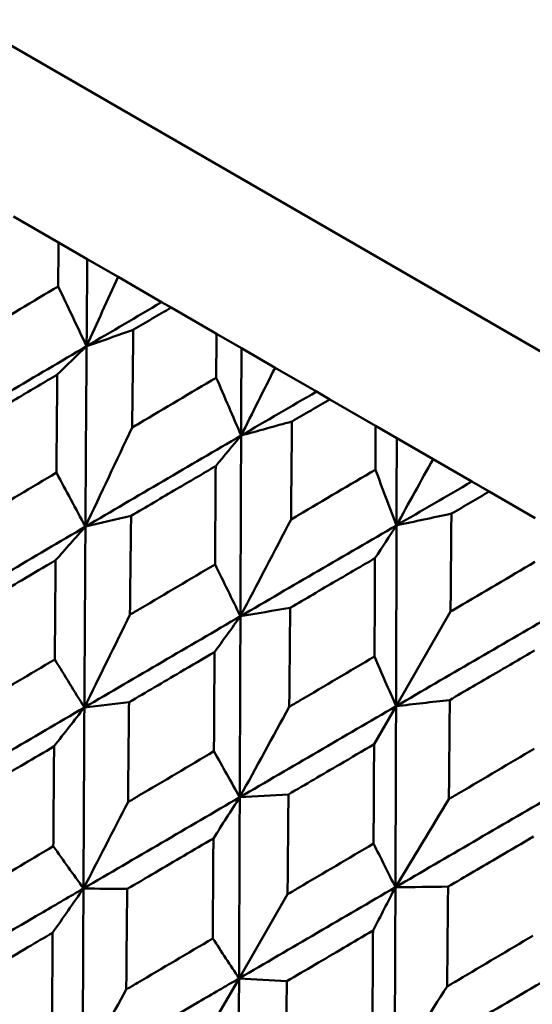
# Model space of a CAD drawing. Header units: millimetres. Extents: x 188 to 1913, y 148 to 2839.
# Tile 13 of 211: x 606.16 to 609.66, y 226.92 to 233.63. Entities that reach past the tile are written whole.
import ezdxf

# ---------------------------------------------------------------- set-up
doc = ezdxf.new("R2010")
doc.units = ezdxf.units.MM
doc.header["$LTSCALE"] = 10
doc.layers.add('Widoczne (ISO)', color=7, linetype='Continuous', lineweight=50)

msp = doc.modelspace()

# ---------------------------------------------------------------- linework, layer by layer
at = {"layer": 'Widoczne (ISO)'}
for p, q in [((594.4334, 240.1881), (625.6103, 222.1881)), ((606.4298, 232.1073), (606.123, 232.2844)), ((606.4298, 232.1073), (606.625, 231.9945)), ((606.625, 231.9945), (606.8349, 231.8734)), ((606.8349, 231.8734), (607.132, 231.7019)), ((607.132, 231.7019), (607.1961, 231.6648)), ((607.506, 231.4859), (607.1961, 231.6648)), ((607.506, 231.4859), (607.6762, 231.3877)), ((607.6762, 231.3877), (607.9054, 231.2553)), ((607.9054, 231.2553), (608.1872, 231.0927)), ((608.1872, 231.0927), (608.2784, 231.04)), ((608.5902, 230.86), (608.2784, 231.04)), ((608.5902, 230.86), (608.7346, 230.7766)), ((608.7346, 230.7766), (608.9823, 230.6336)), ((608.9823, 230.6336), (609.2476, 230.4804)), ((609.2476, 230.4804), (609.3657, 230.4123)), ((609.678, 230.2319), (609.3657, 230.4123)), ((609.1017, 229.5944), (608.7301, 228.9507)), ((608.5803, 228.6914), (608.7301, 228.9507)), ((607.9905, 227.6697), (607.6598, 227.0969)), ((607.4769, 226.7801), (607.6598, 227.0969))]:
    msp.add_line(p, q, dxfattribs=at)
msp.add_circle((591.0056, 198.2511), 50, dxfattribs=at)
for points, knots in [([(606.4268, 231.8096), (606.4268, 231.8102), (606.4268, 231.8108), (606.4278, 231.9101), (606.4288, 232.0087), (606.4298, 232.1073)], [0.02951568, 0.02951568, 0.02951568, 0.02951568, 0.02969929, 0.02969929, 0.05939589, 0.05939589, 0.05939589, 0.05939589]), ([(605.8561, 231.4682), (605.8721, 231.4777), (605.888, 231.4873), (606.0781, 231.6012), (606.2524, 231.7054), (606.4268, 231.8096)], [0.0853813, 0.0853813, 0.0853813, 0.0853813, 0.09097809, 0.09097809, 0.15214536, 0.15214536, 0.15214536, 0.15214536]), ([(607.1961, 231.6648), (607.111, 231.6148), (607.0258, 231.5648), (606.9402, 231.5145), (606.9396, 231.5142), (606.9391, 231.5138)], [0, 0, 0, 0, 0.02969567, 0.02969567, 0.02988021, 0.02988021, 0.02988021, 0.02988021]), ([(606.9391, 231.5138), (606.9365, 231.3106), (606.934, 231.1073), (606.9313, 230.8852), (606.9311, 230.8664), (606.9308, 230.8477)], [0.0297954, 0.0297954, 0.0297954, 0.0297954, 0.09092493, 0.09092493, 0.09655955, 0.09655955, 0.09655955, 0.09655955]), ([(607.5042, 231.1876), (607.5042, 231.1882), (607.5042, 231.1888), (607.5048, 231.2883), (607.5054, 231.3871), (607.506, 231.4859)], [0.02951568, 0.02951568, 0.02951568, 0.02951568, 0.02969929, 0.02969929, 0.05939589, 0.05939589, 0.05939589, 0.05939589]), ([(606.421, 231.2087), (606.3331, 231.1568), (606.2452, 231.1049), (606.0537, 230.9917), (605.9501, 230.9304), (605.8466, 230.869)], [0.03078053, 0.03078053, 0.03078053, 0.03078053, 0.06149921, 0.06149921, 0.09773041, 0.09773041, 0.09773041, 0.09773041]), ([(606.4148, 230.541), (606.4159, 230.6615), (606.417, 230.7819), (606.4191, 231.0044), (606.42, 231.1066), (606.421, 231.2087)], [0.02528165, 0.02528165, 0.02528165, 0.02528165, 0.06150593, 0.06150593, 0.09223152, 0.09223152, 0.09223152, 0.09223152]), ([(606.9308, 230.8477), (606.9468, 230.8572), (606.9629, 230.8667), (607.1539, 230.9801), (607.329, 231.0839), (607.5042, 231.1876)], [0.0853813, 0.0853813, 0.0853813, 0.0853813, 0.09097809, 0.09097809, 0.15214536, 0.15214536, 0.15214536, 0.15214536]), ([(608.2784, 231.04), (608.193, 230.9901), (608.1076, 230.9403), (608.0216, 230.8901), (608.0211, 230.8898), (608.0205, 230.8895)], [0, 0, 0, 0, 0.02969567, 0.02969567, 0.02988021, 0.02988021, 0.02988021, 0.02988021]), ([(608.0205, 230.8895), (608.0186, 230.6859), (608.0166, 230.4822), (608.0145, 230.2598), (608.0143, 230.241), (608.0141, 230.2223)], [0.0297954, 0.0297954, 0.0297954, 0.0297954, 0.09092493, 0.09092493, 0.09655955, 0.09655955, 0.09655955, 0.09655955]), ([(608.589, 230.5613), (608.589, 230.5619), (608.589, 230.5625), (608.5894, 230.6621), (608.5898, 230.761), (608.5902, 230.86)], [0.02951568, 0.02951568, 0.02951568, 0.02951568, 0.02969929, 0.02969929, 0.05939589, 0.05939589, 0.05939589, 0.05939589]), ([(607.5005, 230.5854), (607.4122, 230.5337), (607.324, 230.482), (607.1317, 230.3693), (607.0277, 230.3082), (606.9237, 230.2472)], [0.03078053, 0.03078053, 0.03078053, 0.03078053, 0.06149921, 0.06149921, 0.09773041, 0.09773041, 0.09773041, 0.09773041]), ([(607.4964, 229.9165), (607.4972, 230.0372), (607.4979, 230.1578), (607.4993, 230.3808), (607.4999, 230.4831), (607.5005, 230.5854)], [0.02528165, 0.02528165, 0.02528165, 0.02528165, 0.06150593, 0.06150593, 0.09223152, 0.09223152, 0.09223152, 0.09223152]), ([(605.8366, 230.1965), (605.8604, 230.2107), (605.8842, 230.2249), (606.0768, 230.3398), (606.2458, 230.4404), (606.4148, 230.541)], [0.0806421, 0.0806421, 0.0806421, 0.0806421, 0.08897282, 0.08897282, 0.14811965, 0.14811965, 0.14811965, 0.14811965]), ([(608.0141, 230.2223), (608.0302, 230.2317), (608.0462, 230.2412), (608.2378, 230.3543), (608.4134, 230.4578), (608.589, 230.5613)], [0.0853813, 0.0853813, 0.0853813, 0.0853813, 0.09097809, 0.09097809, 0.15214536, 0.15214536, 0.15214536, 0.15214536]), ([(609.3657, 230.4123), (609.2801, 230.3625), (609.1945, 230.3127), (609.1085, 230.2626), (609.1079, 230.2623), (609.1074, 230.262)], [0, 0, 0, 0, 0.02969567, 0.02969567, 0.02988021, 0.02988021, 0.02988021, 0.02988021]), ([(606.9237, 230.2472), (606.9215, 230.0504), (606.9192, 229.8536), (606.9168, 229.629), (606.9165, 229.6011), (606.9162, 229.5733)], [0.02983351, 0.02983351, 0.02983351, 0.02983351, 0.0889495, 0.0889495, 0.09731113, 0.09731113, 0.09731113, 0.09731113]), ([(609.1074, 230.262), (609.1057, 230.0582), (609.1039, 229.8545), (609.102, 229.6319), (609.1018, 229.6131), (609.1017, 229.5944)], [0.0297954, 0.0297954, 0.0297954, 0.0297954, 0.09092493, 0.09092493, 0.09655955, 0.09655955, 0.09655955, 0.09655955]), ([(606.4095, 229.9447), (606.3318, 229.899), (606.2542, 229.8532), (606.0605, 229.7389), (605.9444, 229.6704), (605.8284, 229.6019)], [0.03448054, 0.03448054, 0.03448054, 0.03448054, 0.06157222, 0.06157222, 0.10209717, 0.10209717, 0.10209717, 0.10209717]), ([(606.4038, 229.2697), (606.4049, 229.4046), (606.406, 229.5394), (606.4079, 229.7644), (606.4087, 229.8545), (606.4095, 229.9447)], [0.02104899, 0.02104899, 0.02104899, 0.02104899, 0.0615671, 0.0615671, 0.08866561, 0.08866561, 0.08866561, 0.08866561]), ([(606.9162, 229.5733), (606.94, 229.5874), (606.9639, 229.6015), (607.1573, 229.716), (607.3268, 229.8163), (607.4964, 229.9165)], [0.0806421, 0.0806421, 0.0806421, 0.0806421, 0.08897282, 0.08897282, 0.14811965, 0.14811965, 0.14811965, 0.14811965]), ([(608.5865, 229.9584), (608.498, 229.9069), (608.4096, 229.8553), (608.2169, 229.7428), (608.1126, 229.6819), (608.0084, 229.6209)], [0.03078053, 0.03078053, 0.03078053, 0.03078053, 0.06149921, 0.06149921, 0.09773041, 0.09773041, 0.09773041, 0.09773041]), ([(608.5834, 229.289), (608.5839, 229.4097), (608.5845, 229.5305), (608.5855, 229.7536), (608.586, 229.856), (608.5865, 229.9584)], [0.02528165, 0.02528165, 0.02528165, 0.02528165, 0.06150593, 0.06150593, 0.09223152, 0.09223152, 0.09223152, 0.09223152]), ([(609.1017, 229.5944), (609.1177, 229.6038), (609.1338, 229.6133), (609.3256, 229.7262), (609.5013, 229.8297), (609.677, 229.9331)], [0.0853813, 0.0853813, 0.0853813, 0.0853813, 0.09097809, 0.09097809, 0.15214536, 0.15214536, 0.15214536, 0.15214536]), ([(608.0084, 229.6209), (608.0065, 229.4239), (608.0047, 229.2269), (608.0026, 229.002), (608.0024, 228.9742), (608.0021, 228.9463)], [0.02983351, 0.02983351, 0.02983351, 0.02983351, 0.0889495, 0.0889495, 0.09731113, 0.09731113, 0.09731113, 0.09731113]), ([(607.4928, 229.3193), (607.4149, 229.2737), (607.337, 229.228), (607.1427, 229.1141), (607.0262, 229.0458), (606.9098, 228.9775)], [0.03448054, 0.03448054, 0.03448054, 0.03448054, 0.06157222, 0.06157222, 0.10209717, 0.10209717, 0.10209717, 0.10209717]), ([(607.4886, 228.6434), (607.4894, 228.7784), (607.4903, 228.9134), (607.4916, 229.1387), (607.4922, 229.229), (607.4928, 229.3193)], [0.02104899, 0.02104899, 0.02104899, 0.02104899, 0.0615671, 0.0615671, 0.08866561, 0.08866561, 0.08866561, 0.08866561]), ([(609.6746, 229.3302), (609.5861, 229.2786), (609.4977, 229.227), (609.3049, 229.1146), (609.2006, 229.0537), (609.0964, 228.9928)], [0.03078053, 0.03078053, 0.03078053, 0.03078053, 0.06149921, 0.06149921, 0.09773041, 0.09773041, 0.09773041, 0.09773041]), ([(605.8196, 228.923), (605.8444, 228.9378), (605.8692, 228.9525), (606.0639, 229.0681), (606.2338, 229.1689), (606.4038, 229.2697)], [0.07597559, 0.07597559, 0.07597559, 0.07597559, 0.08464777, 0.08464777, 0.14401425, 0.14401425, 0.14401425, 0.14401425]), ([(608.0021, 228.9463), (608.026, 228.9604), (608.0499, 228.9745), (608.2437, 229.0888), (608.4135, 229.1889), (608.5834, 229.289)], [0.0806421, 0.0806421, 0.0806421, 0.0806421, 0.08897282, 0.08897282, 0.14811965, 0.14811965, 0.14811965, 0.14811965]), ([(606.9098, 228.9775), (606.9077, 228.7799), (606.9057, 228.5822), (606.9035, 228.3555), (606.9032, 228.3266), (606.9029, 228.2976)], [0.02530969, 0.02530969, 0.02530969, 0.02530969, 0.08465152, 0.08465152, 0.09334823, 0.09334823, 0.09334823, 0.09334823]), ([(609.0964, 228.9928), (609.0946, 228.7958), (609.0928, 228.5987), (609.0907, 228.3738), (609.0905, 228.346), (609.0902, 228.3181)], [0.02983351, 0.02983351, 0.02983351, 0.02983351, 0.0889495, 0.0889495, 0.09731113, 0.09731113, 0.09731113, 0.09731113]), ([(606.3989, 228.6774), (606.3319, 228.638), (606.2649, 228.5986), (606.0694, 228.4836), (605.9409, 228.4079), (605.8125, 228.3322)], [0.03825175, 0.03825175, 0.03825175, 0.03825175, 0.06160817, 0.06160817, 0.10638617, 0.10638617, 0.10638617, 0.10638617]), ([(606.3937, 227.9967), (606.3948, 228.1459), (606.3959, 228.295), (606.3977, 228.5219), (606.3983, 228.5997), (606.3989, 228.6774)], [0.01681985, 0.01681985, 0.01681985, 0.01681985, 0.06159108, 0.06159108, 0.08495433, 0.08495433, 0.08495433, 0.08495433]), ([(606.9029, 228.2976), (606.9278, 228.3123), (606.9526, 228.327), (607.1478, 228.4422), (607.3182, 228.5428), (607.4886, 228.6434)], [0.07597559, 0.07597559, 0.07597559, 0.07597559, 0.08464777, 0.08464777, 0.14401425, 0.14401425, 0.14401425, 0.14401425]), ([(608.5803, 228.6914), (608.5024, 228.6458), (608.4244, 228.6002), (608.2298, 228.4865), (608.1132, 228.4183), (607.9966, 228.35)], [0.03448054, 0.03448054, 0.03448054, 0.03448054, 0.06157222, 0.06157222, 0.10209717, 0.10209717, 0.10209717, 0.10209717]), ([(608.5766, 228.0152), (608.5774, 228.1503), (608.5781, 228.2853), (608.5794, 228.5107), (608.5798, 228.601), (608.5803, 228.6914)], [0.02104899, 0.02104899, 0.02104899, 0.02104899, 0.0615671, 0.0615671, 0.08866561, 0.08866561, 0.08866561, 0.08866561]), ([(609.0902, 228.3181), (609.1141, 228.3322), (609.138, 228.3463), (609.3318, 228.4606), (609.5015, 228.5607), (609.6713, 228.6609)], [0.0806421, 0.0806421, 0.0806421, 0.0806421, 0.08897282, 0.08897282, 0.14811965, 0.14811965, 0.14811965, 0.14811965]), ([(607.9966, 228.35), (607.9948, 228.1523), (607.993, 227.9544), (607.991, 227.7277), (607.9907, 227.6987), (607.9905, 227.6697)], [0.02530969, 0.02530969, 0.02530969, 0.02530969, 0.08465152, 0.08465152, 0.09334823, 0.09334823, 0.09334823, 0.09334823]), ([(607.4849, 228.0505), (607.4177, 228.0111), (607.3506, 227.9718), (607.1546, 227.857), (607.0259, 227.7815), (606.8972, 227.706)], [0.03825175, 0.03825175, 0.03825175, 0.03825175, 0.06160817, 0.06160817, 0.10638617, 0.10638617, 0.10638617, 0.10638617]), ([(607.4806, 227.3692), (607.4816, 227.5184), (607.4825, 227.6676), (607.4839, 227.8947), (607.4844, 227.9726), (607.4849, 228.0505)], [0.01681985, 0.01681985, 0.01681985, 0.01681985, 0.06159108, 0.06159108, 0.08495433, 0.08495433, 0.08495433, 0.08495433]), ([(609.6679, 228.0635), (609.59, 228.0179), (609.5121, 227.9722), (609.3177, 227.8584), (609.2012, 227.7901), (609.0846, 227.7219)], [0.03448054, 0.03448054, 0.03448054, 0.03448054, 0.06157222, 0.06157222, 0.10209717, 0.10209717, 0.10209717, 0.10209717]), ([(605.805, 227.6486), (605.8302, 227.6636), (605.8554, 227.6785), (606.0516, 227.7945), (606.2226, 227.8956), (606.3937, 227.9967)], [0.07138254, 0.07138254, 0.07138254, 0.07138254, 0.08018544, 0.08018544, 0.13983561, 0.13983561, 0.13983561, 0.13983561]), ([(607.9905, 227.6697), (608.0154, 227.6844), (608.0403, 227.699), (608.2356, 227.8142), (608.4061, 227.9147), (608.5766, 228.0152)], [0.07597559, 0.07597559, 0.07597559, 0.07597559, 0.08464777, 0.08464777, 0.14401425, 0.14401425, 0.14401425, 0.14401425]), ([(605.5349, 227.0872), (605.7982, 227.2412), (606.0615, 227.3952), (606.4163, 227.6025), (606.5077, 227.6559), (606.5992, 227.7093)], [0.3692784, 0.3692784, 0.3692784, 0.3692784, 0.4608442, 0.4608442, 0.492629, 0.492629, 0.492629, 0.492629]), ([(606.5938, 226.4758), (606.5951, 226.7812), (606.5964, 227.0864), (606.5982, 227.4974), (606.5987, 227.6033), (606.5992, 227.7093)], [0.3692784, 0.3692784, 0.3692784, 0.3692784, 0.4608442, 0.4608442, 0.492629, 0.492629, 0.492629, 0.492629]), ([(606.8972, 227.706), (606.8953, 227.5073), (606.8935, 227.3086), (606.8914, 227.0805), (606.8912, 227.0511), (606.8909, 227.0217)], [0.02053386, 0.02053386, 0.02053386, 0.02053386, 0.08016461, 0.08016461, 0.08898694, 0.08898694, 0.08898694, 0.08898694]), ([(609.0846, 227.7219), (609.0827, 227.5241), (609.0808, 227.3264), (609.0786, 227.0997), (609.0783, 227.0708), (609.078, 227.0418)], [0.02530969, 0.02530969, 0.02530969, 0.02530969, 0.08465152, 0.08465152, 0.09334823, 0.09334823, 0.09334823, 0.09334823]), ([(606.3893, 227.408), (606.3333, 227.3751), (606.2772, 227.3422), (606.0804, 227.2266), (605.9397, 227.1439), (605.799, 227.0612)], [0.04208868, 0.04208868, 0.04208868, 0.04208868, 0.06158988, 0.06158988, 0.11059803, 0.11059803, 0.11059803, 0.11059803]), ([(606.3844, 226.7232), (606.3856, 226.8865), (606.3867, 227.0498), (606.3884, 227.278), (606.3888, 227.343), (606.3893, 227.408)], [0.01259731, 0.01259731, 0.01259731, 0.01259731, 0.06159863, 0.06159863, 0.08110666, 0.08110666, 0.08110666, 0.08110666]), ([(606.8909, 227.0217), (606.9162, 227.0365), (606.9415, 227.0514), (607.138, 227.1673), (607.3093, 227.2682), (607.4806, 227.3692)], [0.07138254, 0.07138254, 0.07138254, 0.07138254, 0.08018544, 0.08018544, 0.13983561, 0.13983561, 0.13983561, 0.13983561]), ([(608.573, 227.4223), (608.5058, 227.3829), (608.4387, 227.3436), (608.2427, 227.2288), (608.1139, 227.1533), (607.9851, 227.0779)], [0.03825175, 0.03825175, 0.03825175, 0.03825175, 0.06160817, 0.06160817, 0.10638617, 0.10638617, 0.10638617, 0.10638617]), ([(608.5686, 226.7411), (608.5696, 226.8903), (608.5706, 227.0395), (608.572, 227.2665), (608.5725, 227.3444), (608.573, 227.4223)], [0.01681985, 0.01681985, 0.01681985, 0.01681985, 0.06159108, 0.06159108, 0.08495433, 0.08495433, 0.08495433, 0.08495433]), ([(609.078, 227.0418), (609.1029, 227.0565), (609.1278, 227.0712), (609.3229, 227.1865), (609.4932, 227.2871), (609.6634, 227.3877)], [0.07597559, 0.07597559, 0.07597559, 0.07597559, 0.08464777, 0.08464777, 0.14401425, 0.14401425, 0.14401425, 0.14401425]), ([(606.5938, 226.4758), (606.8576, 226.6296), (607.1214, 226.7833), (607.4767, 226.9903), (607.5682, 227.0436), (607.6598, 227.0969)], [0.3692784, 0.3692784, 0.3692784, 0.3692784, 0.4608442, 0.4608442, 0.492629, 0.492629, 0.492629, 0.492629]), ([(607.6549, 225.8633), (607.6561, 226.1686), (607.6573, 226.4738), (607.6589, 226.885), (607.6594, 226.991), (607.6598, 227.0969)], [0.3692784, 0.3692784, 0.3692784, 0.3692784, 0.4608442, 0.4608442, 0.492629, 0.492629, 0.492629, 0.492629]), ([(607.9851, 227.0779), (607.9833, 226.8791), (607.9816, 226.6804), (607.9795, 226.4522), (607.9793, 226.4228), (607.979, 226.3934)], [0.02053386, 0.02053386, 0.02053386, 0.02053386, 0.08016461, 0.08016461, 0.08898694, 0.08898694, 0.08898694, 0.08898694])]:
    msp.add_open_spline(points, degree=3, knots=knots, dxfattribs=at)
for points in [[(606.6207, 231.4019), (606.6221, 231.5995), (606.6236, 231.7971), (606.625, 231.9945)], [(606.8349, 231.8734), (606.7633, 231.716), (606.6919, 231.5588), (606.6207, 231.4019)], [(606.6207, 231.4019), (606.5561, 231.5377), (606.4915, 231.6736), (606.4268, 231.8096)], [(606.6207, 231.4019), (606.791, 231.502), (606.9615, 231.602), (607.132, 231.7019)], [(606.6207, 231.4019), (606.7268, 231.4392), (606.8329, 231.4765), (606.9391, 231.5138)], [(605.5643, 230.7785), (605.9159, 230.9868), (606.2681, 231.1946), (606.6207, 231.4019)], [(606.421, 231.2087), (606.4876, 231.2732), (606.5542, 231.3376), (606.6207, 231.4019)], [(606.6126, 230.1733), (606.6151, 230.5831), (606.6178, 230.9926), (606.6207, 231.4019)], [(607.6739, 230.7938), (607.6746, 230.9918), (607.6754, 231.1898), (607.6762, 231.3877)], [(607.9054, 231.2553), (607.828, 231.1013), (607.7509, 230.9474), (607.6739, 230.7938)], [(607.6739, 230.7938), (607.6174, 230.925), (607.5608, 231.0563), (607.5042, 231.1876)], [(607.6739, 230.7938), (607.8449, 230.8935), (608.016, 230.9932), (608.1872, 231.0927)], [(606.9308, 230.8477), (606.8243, 230.6224), (606.7182, 230.3976), (606.6126, 230.1733)], [(607.6739, 230.7938), (607.7894, 230.8257), (607.9049, 230.8576), (608.0205, 230.8895)], [(606.6126, 230.1733), (606.966, 230.3805), (607.3198, 230.5874), (607.6739, 230.7938)], [(607.5005, 230.5854), (607.5584, 230.655), (607.6161, 230.7244), (607.6739, 230.7938)], [(607.6692, 229.5632), (607.6708, 229.9736), (607.6723, 230.3838), (607.6739, 230.7938)], [(608.7333, 230.1822), (608.7338, 230.3803), (608.7342, 230.5785), (608.7346, 230.7766)], [(608.9823, 230.6336), (608.8992, 230.4829), (608.8162, 230.3324), (608.7333, 230.1822)], [(606.6126, 230.1733), (606.5467, 230.2958), (606.4807, 230.4184), (606.4148, 230.541)], [(608.7333, 230.1822), (608.6853, 230.3085), (608.6372, 230.4348), (608.589, 230.5613)], [(608.7333, 230.1822), (608.9047, 230.2817), (609.0761, 230.3811), (609.2476, 230.4804)], [(606.6126, 230.1733), (606.7162, 230.1979), (606.8199, 230.2225), (606.9237, 230.2472)], [(608.7333, 230.1822), (608.8579, 230.2088), (608.9826, 230.2354), (609.1074, 230.262)], [(605.5526, 229.5499), (605.9054, 229.758), (606.2588, 229.9658), (606.6126, 230.1733)], [(606.4095, 229.9447), (606.4772, 230.021), (606.5449, 230.0972), (606.6126, 230.1733)], [(606.6054, 228.9421), (606.6076, 229.3526), (606.61, 229.7631), (606.6126, 230.1733)], [(608.0141, 230.2223), (607.8988, 230.0021), (607.7838, 229.7824), (607.6692, 229.5632)], [(607.6692, 229.5632), (608.0237, 229.7698), (608.3785, 229.9761), (608.7333, 230.1822)], [(608.5865, 229.9584), (608.6355, 230.0331), (608.6844, 230.1077), (608.7333, 230.1822)], [(608.7301, 228.9507), (608.7313, 229.3613), (608.7324, 229.7718), (608.7333, 230.1822)], [(607.6692, 229.5632), (607.6117, 229.6809), (607.5541, 229.7987), (607.4964, 229.9165)], [(606.9162, 229.5733), (606.8122, 229.3624), (606.7086, 229.152), (606.6054, 228.9421)], [(607.6692, 229.5632), (607.7822, 229.5825), (607.8953, 229.6017), (608.0084, 229.6209)], [(608.7301, 228.9507), (609.085, 229.1571), (609.4399, 229.3633), (609.7949, 229.5693)], [(606.6054, 228.9421), (606.9597, 229.1493), (607.3143, 229.3564), (607.6692, 229.5632)], [(607.4928, 229.3193), (607.5516, 229.4007), (607.6105, 229.482), (607.6692, 229.5632)], [(607.6645, 228.3306), (607.6661, 228.7415), (607.6677, 229.1524), (607.6692, 229.5632)], [(606.6054, 228.9421), (606.5382, 229.0512), (606.471, 229.1605), (606.4038, 229.2697)], [(608.7301, 228.9507), (608.6812, 229.0634), (608.6323, 229.1762), (608.5834, 229.289)], [(606.6054, 228.9421), (606.7068, 228.9539), (606.8083, 228.9657), (606.9098, 228.9775)], [(608.7301, 228.9507), (608.8521, 228.9648), (608.9742, 228.9788), (609.0964, 228.9928)], [(605.5428, 228.3192), (605.8966, 228.527), (606.2508, 228.7346), (606.6054, 228.9421)], [(606.3989, 228.6774), (606.4678, 228.7658), (606.5367, 228.854), (606.6054, 228.9421)], [(606.5992, 227.7093), (606.6011, 228.1202), (606.6032, 228.5312), (606.6054, 228.9421)], [(607.6645, 228.3306), (608.0196, 228.5374), (608.3748, 228.7442), (608.7301, 228.9507)], [(608.0021, 228.9463), (607.8893, 228.7406), (607.7767, 228.5353), (607.6645, 228.3306)], [(608.7258, 227.7179), (608.7274, 228.1288), (608.7288, 228.5398), (608.7301, 228.9507)], [(607.6645, 228.3306), (607.6059, 228.4348), (607.5473, 228.5391), (607.4886, 228.6434)], [(606.5992, 227.7093), (606.9541, 227.9164), (607.3092, 228.1236), (607.6645, 228.3306)], [(606.9029, 228.2976), (606.8013, 228.101), (606.7001, 227.9049), (606.5992, 227.7093)], [(607.4849, 228.0505), (607.5449, 228.144), (607.6047, 228.2374), (607.6645, 228.3306)], [(607.6598, 227.0969), (607.6614, 227.5081), (607.663, 227.9193), (607.6645, 228.3306)], [(607.6645, 228.3306), (607.7752, 228.3371), (607.8859, 228.3436), (607.9966, 228.35)], [(608.7258, 227.7179), (609.0808, 227.9247), (609.4359, 228.1315), (609.7909, 228.3383)], [(609.0902, 228.3181), (608.9685, 228.1175), (608.847, 227.9174), (608.7258, 227.7179)], [(606.5992, 227.7093), (606.5307, 227.8051), (606.4622, 227.9009), (606.3937, 227.9967)], [(608.7258, 227.7179), (608.6761, 227.817), (608.6263, 227.9161), (608.5766, 228.0152)], [(606.3893, 227.408), (606.4593, 227.5086), (606.5293, 227.609), (606.5992, 227.7093)], [(606.5992, 227.7093), (606.6985, 227.7082), (606.7978, 227.7071), (606.8972, 227.706)], [(607.6598, 227.0969), (608.015, 227.3039), (608.3704, 227.5109), (608.7258, 227.7179)], [(608.573, 227.4223), (608.624, 227.5209), (608.6749, 227.6195), (608.7258, 227.7179)], [(608.7204, 226.4846), (608.7224, 226.8955), (608.7241, 227.3066), (608.7258, 227.7179)], [(608.7258, 227.7179), (608.8453, 227.7192), (608.965, 227.7206), (609.0846, 227.7219)], [(607.6598, 227.0969), (607.6001, 227.1877), (607.5404, 227.2784), (607.4806, 227.3692)], [(607.6598, 227.0969), (607.7682, 227.0906), (607.8767, 227.0842), (607.9851, 227.0779)], [(608.7204, 226.4846), (609.0753, 226.6917), (609.4302, 226.899), (609.7849, 227.1064)], [(606.8909, 227.0217), (606.7916, 226.8393), (606.6926, 226.6573), (606.5938, 226.4758)], [(609.078, 227.0418), (608.9586, 226.8555), (608.8393, 226.6698), (608.7204, 226.4846)]]:
    msp.add_open_spline(points, degree=3, dxfattribs=at)

doc.saveas('drawing.dxf')
